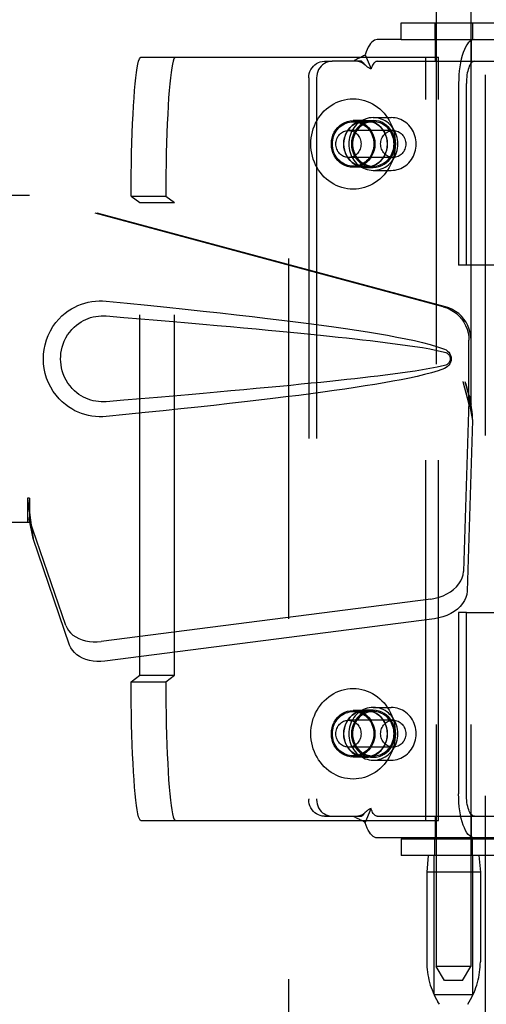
# Model space of a CAD drawing. Header units: inches. Extents: x 0 to 236, y 0 to 153.
# Tile 12 of 99: x 92.91 to 94.59, y 54.58 to 58.13. Entities that reach past the tile are written whole.
import ezdxf

# ---------------------------------------------------------------- set-up
doc = ezdxf.new("R2010")
doc.units = ezdxf.units.IN
doc.header["$LTSCALE"] = 12.986111
doc.header["$MEASUREMENT"] = 0
doc.linetypes.add('HIDDEN', pattern=[0.2, 0.1, -0.1])
doc.layers.add('DEFAULT_2', color=8, linetype='HIDDEN')
doc.layers.add('DOOR_3_ASSEMBLY', color=7, linetype='CONTINUOUS')

msp = doc.modelspace()

# ---------------------------------------------------------------- linework, layer by layer
at = {"layer": 'DEFAULT_2', "color": 8, "linetype": 'HIDDEN'}
for p, q in [((93.8761, 96.2268), (93.8761, 17.2568)), ((94.4084, 58.1859), (94.4084, 54.7168)), ((94.5334, 58.1859), (94.5334, 54.7168)), ((94.2821, 58.0568), (94.2821, 58.1168)), ((94.2821, 58.1168), (94.6921, 58.1168)), ((94.4029, 58.1168), (94.4029, 58.0568)), ((94.5389, 58.1168), (94.5389, 58.0568)), ((94.2821, 58.0568), (94.1957, 58.0568)), ((94.2821, 58.0568), (94.6921, 58.0568)), ((94.4059, 57.9788), (94.4059, 58.0568)), ((94.5359, 57.9788), (94.5359, 58.0568)), ((94.153, 58.0025), (94.174, 57.9513)), ((93.3447, 57.9933), (94.4163, 57.9933)), ((94.0055, 57.9788), (94.0335, 57.9788)), ((94.1393, 57.9788), (94.0335, 57.9788)), ((94.1957, 57.9788), (94.6766, 57.9788)), ((94.3715, 55.2433), (94.3715, 57.9933)), ((94.4163, 55.2433), (94.4163, 57.9933)), ((93.9495, 57.9188), (93.9495, 55.3188)), ((93.9775, 57.9188), (93.9775, 55.3188)), ((94.4891, 57.8988), (94.4891, 57.2443)), ((94.5171, 57.2443), (94.5171, 57.8988)), ((94.154, 57.7648), (94.1092, 57.7648)), ((94.1092, 57.7608), (94.1819, 57.7608)), ((94.154, 57.7653), (94.1819, 57.7653)), ((94.1819, 57.7758), (94.2464, 57.7758)), ((94.2536, 57.7293), (94.0923, 57.7293)), ((94.2536, 57.6323), (94.0923, 57.6323)), ((94.1092, 57.6008), (94.1819, 57.6008)), ((94.154, 57.5968), (94.1092, 57.5968)), ((94.154, 57.5963), (94.1819, 57.5963)), ((94.1819, 57.5858), (94.2464, 57.5858)), ((93.3098, 57.4933), (93.3413, 57.4696)), ((93.3098, 57.4933), (93.4345, 57.4933)), ((93.4345, 57.4933), (93.466, 57.4696)), ((93.3413, 55.7669), (93.3413, 57.4696)), ((93.3413, 57.4696), (93.466, 57.4696)), ((93.466, 55.7669), (93.466, 57.4696)), ((94.5171, 57.2443), (94.4891, 57.2443)), ((94.6805, 57.2443), (94.5171, 57.2443)), ((94.4891, 55.9933), (94.4891, 55.3388)), ((94.5171, 55.9933), (94.4891, 55.9933)), ((94.5171, 55.3388), (94.5171, 55.9933)), ((94.5171, 55.9933), (95.0884, 55.9933)), ((93.3098, 55.7433), (93.3413, 55.7669)), ((93.3098, 55.7433), (93.4345, 55.7433)), ((93.3413, 55.7669), (93.466, 55.7669)), ((93.4345, 55.7433), (93.466, 55.7669)), ((94.154, 55.6398), (94.1092, 55.6398)), ((94.1092, 55.6358), (94.1819, 55.6358)), ((94.1819, 55.6403), (94.154, 55.6403)), ((94.1819, 55.6508), (94.2464, 55.6508)), ((94.2536, 55.6043), (94.0923, 55.6043)), ((94.2536, 55.5073), (94.0923, 55.5073)), ((94.1092, 55.4758), (94.1819, 55.4758)), ((94.154, 55.4718), (94.1092, 55.4718)), ((94.1819, 55.4713), (94.154, 55.4713)), ((94.1819, 55.4608), (94.2464, 55.4608)), ((94.153, 55.235), (94.174, 55.2862)), ((93.3447, 55.2433), (94.4163, 55.2433)), ((94.0055, 55.2588), (94.0335, 55.2588)), ((94.0335, 55.2588), (94.1393, 55.2588)), ((94.1957, 55.2588), (94.6766, 55.2588)), ((94.4059, 55.1808), (94.4059, 55.2588)), ((94.5359, 55.1808), (94.5359, 55.2588)), ((94.6766, 55.1808), (94.1957, 55.1808)), ((94.2821, 55.1768), (94.2821, 55.1168)), ((94.2821, 55.1768), (94.6921, 55.1768)), ((94.4029, 55.1168), (94.4029, 55.1768)), ((94.5389, 55.1168), (94.5389, 55.1768)), ((94.6921, 55.1168), (94.2821, 55.1168)), ((94.3794, 55.1168), (94.3744, 55.0568)), ((94.4009, 54.6168), (94.4009, 55.1168)), ((94.5409, 54.6168), (94.5409, 55.1168)), ((94.5624, 55.1168), (94.5674, 55.0568)), ((94.3744, 55.0568), (94.3744, 54.7343)), ((94.5674, 55.0568), (94.3744, 55.0568)), ((94.5674, 55.0568), (94.5674, 54.7343)), ((94.4384, 54.6668), (94.4084, 54.7168)), ((94.4709, 54.7168), (94.4084, 54.7168)), ((94.5334, 54.7168), (94.4709, 54.7168)), ((94.5034, 54.6668), (94.5334, 54.7168)), ((94.5034, 54.6668), (94.4384, 54.6668)), ((94.4009, 54.6168), (94.5409, 54.6168)), ((94.4198, 54.581), (94.4143, 54.5903)), ((94.5219, 54.581), (94.5275, 54.5903))]:
    msp.add_line(p, q, dxfattribs=at)
for points in [[(94.1957, 58.0568), (94.1908, 58.0562), (94.186, 58.0545), (94.1813, 58.0516), (94.1767, 58.0476), (94.1722, 58.0426), (94.1679, 58.0365), (94.1638, 58.0293), (94.1599, 58.0213), (94.1563, 58.0124), (94.153, 58.0025)], [(94.5458, 58.0568), (94.5402, 58.056), (94.5347, 58.0537), (94.5293, 58.05), (94.5241, 58.0447), (94.5191, 58.0381), (94.5143, 58.0301), (94.5098, 58.0209), (94.5057, 58.0105), (94.502, 57.999), (94.4987, 57.9865), (94.4958, 57.9732), (94.4934, 57.9592), (94.4916, 57.9446), (94.4902, 57.9296), (94.4894, 57.9143), (94.4891, 57.8988)], [(94.153, 58.0025), (94.1499, 58.0001), (94.1468, 57.998), (94.1435, 57.996), (94.1402, 57.9943), (94.137, 57.9928), (94.1338, 57.9914), (94.1308, 57.99), (94.1277, 57.9887), (94.1246, 57.9872), (94.1216, 57.9857), (94.1186, 57.984), (94.1159, 57.9822), (94.1134, 57.9805), (94.1113, 57.9788)], [(93.3098, 57.4933), (93.3099, 57.5326), (93.3103, 57.5715), (93.3108, 57.61), (93.3115, 57.6478), (93.3125, 57.6846), (93.3136, 57.7203), (93.315, 57.7545), (93.3165, 57.7872), (93.3182, 57.818), (93.3201, 57.8468), (93.3221, 57.8735), (93.3242, 57.8978), (93.3265, 57.9196), (93.3289, 57.9388), (93.3314, 57.9552), (93.3339, 57.9688), (93.3366, 57.9794), (93.3393, 57.9871), (93.342, 57.9917), (93.3447, 57.9933)], [(93.4694, 57.9933), (93.4667, 57.9917), (93.464, 57.9871), (93.4613, 57.9794), (93.4586, 57.9688), (93.4561, 57.9552), (93.4536, 57.9388), (93.4512, 57.9196), (93.4489, 57.8978), (93.4468, 57.8735), (93.4447, 57.8468), (93.4429, 57.818), (93.4412, 57.7872), (93.4397, 57.7545), (93.4383, 57.7203), (93.4372, 57.6846), (93.4362, 57.6478), (93.4355, 57.61), (93.435, 57.5715), (93.4346, 57.5326), (93.4345, 57.4933)], [(93.9495, 57.9188), (93.95, 57.9267), (93.9514, 57.9343), (93.9538, 57.9417), (93.957, 57.9488), (93.9611, 57.9553), (93.9659, 57.9612), (93.9714, 57.9664), (93.9775, 57.9707), (93.9841, 57.9742), (93.991, 57.9767), (93.9982, 57.9782), (94.0055, 57.9788)], [(94.0335, 57.9788), (94.0261, 57.9782), (94.019, 57.9767), (94.0121, 57.9742), (94.0055, 57.9707), (93.9994, 57.9664), (93.9939, 57.9612), (93.9891, 57.9553), (93.985, 57.9488), (93.9818, 57.9417), (93.9794, 57.9343), (93.978, 57.9267), (93.9775, 57.9188)], [(94.126, 57.9788), (94.1269, 57.9787), (94.1289, 57.9786), (94.1307, 57.9783), (94.1325, 57.9779), (94.1342, 57.9774), (94.1359, 57.9768), (94.1375, 57.9761), (94.1391, 57.9753), (94.1407, 57.9744), (94.1423, 57.9734), (94.1439, 57.9724), (94.1455, 57.9713), (94.1471, 57.9701), (94.1487, 57.9688), (94.1503, 57.9674), (94.1519, 57.9659), (94.1525, 57.9654)], [(94.1477, 57.9702), (94.1432, 57.9748), (94.1412, 57.9769), (94.1393, 57.9788)], [(94.1525, 57.9654), (94.15, 57.9678), (94.1477, 57.9702)], [(94.1957, 57.9788), (94.1932, 57.9785), (94.1908, 57.9776), (94.1884, 57.9761), (94.1861, 57.9741), (94.1838, 57.9716), (94.1816, 57.9685), (94.1795, 57.9649), (94.1776, 57.9608), (94.1757, 57.9563), (94.174, 57.9513)], [(94.5458, 57.9788), (94.5429, 57.9784), (94.5402, 57.9772), (94.5374, 57.9753), (94.5348, 57.9727), (94.5322, 57.9693), (94.5298, 57.9653), (94.5276, 57.9606), (94.5255, 57.9553), (94.5236, 57.9495), (94.5219, 57.9432), (94.5205, 57.9365), (94.5193, 57.9294), (94.5183, 57.922), (94.5176, 57.9144), (94.5172, 57.9066), (94.5171, 57.8988)], [(94.174, 57.9513), (94.172, 57.9519), (94.1699, 57.9526), (94.1678, 57.9536), (94.1657, 57.9548), (94.1634, 57.9562), (94.1611, 57.9579), (94.1589, 57.9596), (94.1568, 57.9614), (94.1545, 57.9634), (94.1525, 57.9654)], [(93.957, 57.6808), (93.9574, 57.6919), (93.9584, 57.703), (93.9602, 57.7139), (93.9627, 57.7247), (93.9658, 57.7353), (93.9696, 57.7457), (93.9741, 57.7558), (93.9792, 57.7655), (93.9849, 57.7748), (93.9911, 57.7836), (93.998, 57.792), (94.0053, 57.7999), (94.0132, 57.8072), (94.0214, 57.8139), (94.0301, 57.82), (94.0392, 57.8255), (94.0486, 57.8303), (94.0582, 57.8344), (94.0681, 57.8377), (94.0782, 57.8404), (94.0885, 57.8422), (94.0988, 57.8434), (94.1092, 57.8438), (94.1196, 57.8434), (94.1299, 57.8422), (94.1401, 57.8404), (94.1502, 57.8377), (94.1601, 57.8344), (94.1698, 57.8303), (94.1792, 57.8255), (94.1883, 57.82), (94.1969, 57.8139), (94.2052, 57.8072), (94.2131, 57.7999), (94.2204, 57.792), (94.2272, 57.7836), (94.2335, 57.7748), (94.2392, 57.7655), (94.2443, 57.7558), (94.2488, 57.7457), (94.2526, 57.7353), (94.2557, 57.7247), (94.2582, 57.7139), (94.2599, 57.703), (94.261, 57.6919), (94.2614, 57.6808)], [(94.1092, 57.5968), (94.0989, 57.5975), (94.0889, 57.5996), (94.0792, 57.6032), (94.07, 57.608), (94.0615, 57.6141), (94.0537, 57.6214), (94.047, 57.6296), (94.0413, 57.6388), (94.0367, 57.6486), (94.0334, 57.659), (94.0314, 57.6698), (94.0308, 57.6808), (94.0314, 57.6917), (94.0334, 57.7025), (94.0367, 57.7129), (94.0413, 57.7228), (94.047, 57.7319), (94.0537, 57.7402), (94.0615, 57.7474), (94.07, 57.7535), (94.0792, 57.7584), (94.0889, 57.7619), (94.0989, 57.764), (94.1092, 57.7648)], [(94.0345, 57.6808), (94.0348, 57.6878), (94.0356, 57.6947), (94.037, 57.7015), (94.039, 57.7081), (94.0415, 57.7146), (94.0445, 57.7208), (94.048, 57.7266), (94.052, 57.7322), (94.0564, 57.7373), (94.0612, 57.742), (94.0663, 57.7463), (94.0718, 57.75), (94.0776, 57.7533), (94.0836, 57.7559), (94.0899, 57.758), (94.0962, 57.7595), (94.1027, 57.7605), (94.1092, 57.7608)], [(94.154, 57.7653), (94.1436, 57.7645), (94.1336, 57.7624), (94.1238, 57.7588), (94.1145, 57.7539), (94.106, 57.7478), (94.0982, 57.7405), (94.0914, 57.7322), (94.0857, 57.723), (94.0811, 57.7131), (94.0778, 57.7026), (94.0758, 57.6918), (94.0751, 57.6808), (94.0758, 57.6697), (94.0778, 57.6589), (94.0811, 57.6484), (94.0857, 57.6385), (94.0914, 57.6293), (94.0982, 57.621), (94.106, 57.6137), (94.1145, 57.6076), (94.1238, 57.6027), (94.1336, 57.5991), (94.1436, 57.597), (94.154, 57.5963)], [(94.154, 57.5968), (94.1437, 57.5975), (94.1337, 57.5996), (94.124, 57.6032), (94.1148, 57.608), (94.1062, 57.6141), (94.0985, 57.6214), (94.0918, 57.6296), (94.0861, 57.6388), (94.0815, 57.6486), (94.0782, 57.659), (94.0762, 57.6698), (94.0756, 57.6808), (94.0762, 57.6917), (94.0782, 57.7025), (94.0815, 57.7129), (94.0861, 57.7228), (94.0918, 57.7319), (94.0985, 57.7402), (94.1062, 57.7474), (94.1148, 57.7535), (94.124, 57.7584), (94.1337, 57.7619), (94.1437, 57.764), (94.154, 57.7648)], [(94.1819, 57.7758), (94.1746, 57.7754), (94.1673, 57.7745), (94.1602, 57.7729), (94.1531, 57.7706), (94.1463, 57.7678), (94.1397, 57.7643), (94.1334, 57.7603), (94.1275, 57.7557), (94.1219, 57.7507), (94.1167, 57.7451), (94.1119, 57.7391), (94.1077, 57.7327), (94.1039, 57.726), (94.1007, 57.7189), (94.098, 57.7116), (94.096, 57.7041), (94.0945, 57.6964), (94.0936, 57.6886), (94.0932, 57.6808)], [(94.1819, 57.7653), (94.1716, 57.7645), (94.1615, 57.7624), (94.1517, 57.7588), (94.1425, 57.7539), (94.1339, 57.7478), (94.1262, 57.7405), (94.1194, 57.7322), (94.1136, 57.723), (94.1091, 57.7131), (94.1057, 57.7026), (94.1037, 57.6918), (94.103, 57.6808), (94.1037, 57.6697), (94.1057, 57.6589), (94.1091, 57.6484), (94.1136, 57.6385), (94.1194, 57.6293), (94.1262, 57.621), (94.1339, 57.6137), (94.1425, 57.6076), (94.1517, 57.6027), (94.1615, 57.5991), (94.1716, 57.597), (94.1819, 57.5963)], [(94.1819, 57.7608), (94.1758, 57.7605), (94.1696, 57.7597), (94.1636, 57.7583), (94.1577, 57.7564), (94.1519, 57.754), (94.1464, 57.7511), (94.1411, 57.7477), (94.1361, 57.7439), (94.1314, 57.7396), (94.127, 57.7349), (94.123, 57.7299), (94.1194, 57.7245), (94.1162, 57.7188), (94.1135, 57.7129), (94.1113, 57.7067), (94.1095, 57.7004), (94.1083, 57.6939), (94.1075, 57.6874), (94.1072, 57.6808)], [(94.1092, 57.7648), (94.1195, 57.764), (94.1295, 57.7619), (94.1392, 57.7584), (94.1484, 57.7535), (94.1569, 57.7474), (94.1646, 57.7402), (94.1714, 57.7319), (94.1771, 57.7228), (94.1816, 57.7129), (94.1849, 57.7025), (94.1869, 57.6917), (94.1876, 57.6808), (94.1869, 57.6698), (94.1849, 57.659), (94.1816, 57.6486), (94.1771, 57.6388), (94.1714, 57.6296), (94.1646, 57.6214), (94.1569, 57.6141), (94.1484, 57.608), (94.1392, 57.6032), (94.1295, 57.5996), (94.1195, 57.5975), (94.1092, 57.5968)], [(94.1092, 57.7608), (94.1157, 57.7605), (94.1222, 57.7595), (94.1285, 57.758), (94.1347, 57.7559), (94.1407, 57.7533), (94.1465, 57.75), (94.152, 57.7463), (94.1572, 57.742), (94.162, 57.7373), (94.1664, 57.7322), (94.1704, 57.7266), (94.1739, 57.7208), (94.1769, 57.7146), (94.1794, 57.7081), (94.1813, 57.7015), (94.1827, 57.6947), (94.1836, 57.6878), (94.1839, 57.6808)], [(94.154, 57.5963), (94.1644, 57.597), (94.1744, 57.5991), (94.1842, 57.6027), (94.1934, 57.6076), (94.202, 57.6137), (94.2098, 57.621), (94.2166, 57.6293), (94.2223, 57.6385), (94.2269, 57.6484), (94.2302, 57.6589), (94.2322, 57.6697), (94.2329, 57.6808), (94.2322, 57.6918), (94.2302, 57.7026), (94.2269, 57.7131), (94.2223, 57.723), (94.2166, 57.7322), (94.2098, 57.7405), (94.202, 57.7478), (94.1934, 57.7539), (94.1842, 57.7588), (94.1744, 57.7624), (94.1644, 57.7645), (94.154, 57.7653)], [(94.154, 57.7648), (94.1643, 57.764), (94.1743, 57.7619), (94.184, 57.7584), (94.1932, 57.7535), (94.2017, 57.7474), (94.2094, 57.7402), (94.2162, 57.7319), (94.2219, 57.7228), (94.2264, 57.7129), (94.2297, 57.7025), (94.2317, 57.6917), (94.2324, 57.6808), (94.2317, 57.6698), (94.2297, 57.659), (94.2264, 57.6486), (94.2219, 57.6388), (94.2162, 57.6296), (94.2094, 57.6214), (94.2017, 57.6141), (94.1932, 57.608), (94.184, 57.6032), (94.1743, 57.5996), (94.1643, 57.5975), (94.154, 57.5968)], [(94.2706, 57.6808), (94.2703, 57.6886), (94.2694, 57.6964), (94.2679, 57.7041), (94.2658, 57.7116), (94.2632, 57.7189), (94.2599, 57.726), (94.2562, 57.7327), (94.2519, 57.7391), (94.2472, 57.7451), (94.242, 57.7507), (94.2364, 57.7557), (94.2304, 57.7603), (94.2241, 57.7643), (94.2176, 57.7678), (94.2107, 57.7706), (94.2037, 57.7729), (94.1965, 57.7745), (94.1893, 57.7754), (94.1819, 57.7758)], [(94.1819, 57.5963), (94.1923, 57.597), (94.2024, 57.5991), (94.2121, 57.6027), (94.2214, 57.6076), (94.23, 57.6137), (94.2377, 57.621), (94.2445, 57.6293), (94.2503, 57.6385), (94.2548, 57.6484), (94.2581, 57.6589), (94.2601, 57.6697), (94.2608, 57.6808), (94.2601, 57.6918), (94.2581, 57.7026), (94.2548, 57.7131), (94.2503, 57.723), (94.2445, 57.7322), (94.2377, 57.7405), (94.23, 57.7478), (94.2214, 57.7539), (94.2121, 57.7588), (94.2024, 57.7624), (94.1923, 57.7645), (94.1819, 57.7653)], [(94.2566, 57.6808), (94.2564, 57.6874), (94.2556, 57.6939), (94.2543, 57.7004), (94.2526, 57.7067), (94.2503, 57.7129), (94.2476, 57.7188), (94.2445, 57.7245), (94.2409, 57.7299), (94.2369, 57.7349), (94.2325, 57.7396), (94.2278, 57.7439), (94.2228, 57.7477), (94.2175, 57.7511), (94.2119, 57.754), (94.2062, 57.7564), (94.2003, 57.7583), (94.1942, 57.7597), (94.1881, 57.7605), (94.1819, 57.7608)], [(94.3365, 57.6808), (94.3362, 57.6883), (94.3353, 57.6957), (94.3339, 57.7031), (94.332, 57.7103), (94.3295, 57.7173), (94.3265, 57.7241), (94.3231, 57.7306), (94.3191, 57.7368), (94.3147, 57.7427), (94.3099, 57.7482), (94.3047, 57.7532), (94.2991, 57.7578), (94.2933, 57.7619), (94.2871, 57.7655), (94.2807, 57.7686), (94.2741, 57.7712), (94.2673, 57.7732), (94.2604, 57.7746), (94.2535, 57.7755), (94.2464, 57.7758)], [(94.0471, 57.6808), (94.0473, 57.6855), (94.0479, 57.6902), (94.049, 57.6948), (94.0505, 57.6993), (94.0524, 57.7036), (94.0547, 57.7077), (94.0573, 57.7115), (94.0603, 57.7151), (94.0636, 57.7183), (94.0672, 57.7211), (94.071, 57.7235), (94.075, 57.7256), (94.0792, 57.7272), (94.0835, 57.7283), (94.0879, 57.729), (94.0923, 57.7293)], [(94.0923, 57.7293), (94.0968, 57.729), (94.1012, 57.7283), (94.1055, 57.7272), (94.1097, 57.7256), (94.1137, 57.7235), (94.1175, 57.7211), (94.1211, 57.7183), (94.1244, 57.7151), (94.1273, 57.7115), (94.13, 57.7077), (94.1323, 57.7036), (94.1342, 57.6993), (94.1357, 57.6948), (94.1368, 57.6902), (94.1374, 57.6855), (94.1376, 57.6808)], [(94.2083, 57.6808), (94.2086, 57.6855), (94.2092, 57.6902), (94.2103, 57.6948), (94.2118, 57.6993), (94.2137, 57.7036), (94.216, 57.7077), (94.2186, 57.7115), (94.2216, 57.7151), (94.2249, 57.7183), (94.2285, 57.7211), (94.2323, 57.7235), (94.2363, 57.7256), (94.2405, 57.7272), (94.2448, 57.7283), (94.2492, 57.729), (94.2536, 57.7293)], [(94.2536, 57.7293), (94.258, 57.729), (94.2624, 57.7283), (94.2668, 57.7272), (94.2709, 57.7256), (94.275, 57.7235), (94.2788, 57.7211), (94.2823, 57.7183), (94.2856, 57.7151), (94.2886, 57.7115), (94.2913, 57.7077), (94.2935, 57.7036), (94.2954, 57.6993), (94.2969, 57.6948), (94.298, 57.6902), (94.2987, 57.6855), (94.2989, 57.6808)], [(94.2614, 57.6808), (94.261, 57.6696), (94.2599, 57.6586), (94.2582, 57.6476), (94.2557, 57.6368), (94.2526, 57.6262), (94.2488, 57.6158), (94.2443, 57.6058), (94.2392, 57.5961), (94.2335, 57.5868), (94.2272, 57.5779), (94.2204, 57.5695), (94.2131, 57.5616), (94.2052, 57.5543), (94.1969, 57.5476), (94.1883, 57.5415), (94.1792, 57.536), (94.1698, 57.5313), (94.1601, 57.5272), (94.1502, 57.5238), (94.1401, 57.5212), (94.1299, 57.5193), (94.1196, 57.5181), (94.1092, 57.5178), (94.0988, 57.5181), (94.0885, 57.5193), (94.0782, 57.5212), (94.0681, 57.5238), (94.0582, 57.5272), (94.0486, 57.5313), (94.0392, 57.536), (94.0301, 57.5415), (94.0214, 57.5476), (94.0132, 57.5543), (94.0053, 57.5616), (93.998, 57.5695), (93.9911, 57.5779), (93.9849, 57.5868), (93.9792, 57.5961), (93.9741, 57.6058), (93.9696, 57.6158), (93.9658, 57.6262), (93.9627, 57.6368), (93.9602, 57.6476), (93.9584, 57.6586), (93.9574, 57.6696), (93.957, 57.6808)], [(94.1092, 57.6008), (94.1027, 57.6011), (94.0962, 57.602), (94.0899, 57.6035), (94.0836, 57.6056), (94.0776, 57.6083), (94.0718, 57.6115), (94.0663, 57.6152), (94.0612, 57.6195), (94.0564, 57.6242), (94.052, 57.6293), (94.048, 57.6349), (94.0445, 57.6408), (94.0415, 57.647), (94.039, 57.6534), (94.037, 57.6601), (94.0356, 57.6669), (94.0348, 57.6738), (94.0345, 57.6808)], [(94.0923, 57.6323), (94.0879, 57.6325), (94.0835, 57.6332), (94.0792, 57.6344), (94.075, 57.636), (94.071, 57.638), (94.0672, 57.6404), (94.0636, 57.6433), (94.0603, 57.6465), (94.0573, 57.65), (94.0547, 57.6538), (94.0524, 57.6579), (94.0505, 57.6622), (94.049, 57.6667), (94.0479, 57.6713), (94.0473, 57.676), (94.0471, 57.6808)], [(94.1376, 57.6808), (94.1374, 57.676), (94.1368, 57.6713), (94.1357, 57.6667), (94.1342, 57.6622), (94.1323, 57.6579), (94.13, 57.6538), (94.1273, 57.65), (94.1244, 57.6465), (94.1211, 57.6433), (94.1175, 57.6404), (94.1137, 57.638), (94.1097, 57.636), (94.1055, 57.6344), (94.1012, 57.6332), (94.0968, 57.6325), (94.0923, 57.6323)], [(94.0932, 57.6808), (94.0936, 57.6729), (94.0945, 57.6651), (94.096, 57.6574), (94.098, 57.6499), (94.1007, 57.6426), (94.1039, 57.6355), (94.1077, 57.6288), (94.1119, 57.6224), (94.1167, 57.6164), (94.1219, 57.6109), (94.1275, 57.6058), (94.1334, 57.6012), (94.1397, 57.5972), (94.1463, 57.5938), (94.1531, 57.5909), (94.1602, 57.5887), (94.1673, 57.5871), (94.1746, 57.5861), (94.1819, 57.5858)], [(94.1072, 57.6808), (94.1075, 57.6741), (94.1083, 57.6676), (94.1095, 57.6611), (94.1113, 57.6548), (94.1135, 57.6486), (94.1162, 57.6427), (94.1194, 57.637), (94.123, 57.6316), (94.127, 57.6266), (94.1314, 57.6219), (94.1361, 57.6176), (94.1411, 57.6138), (94.1464, 57.6104), (94.1519, 57.6075), (94.1577, 57.6051), (94.1636, 57.6032), (94.1696, 57.6019), (94.1758, 57.601), (94.1819, 57.6008)], [(94.1839, 57.6808), (94.1836, 57.6738), (94.1827, 57.6669), (94.1813, 57.6601), (94.1794, 57.6534), (94.1769, 57.647), (94.1739, 57.6408), (94.1704, 57.6349), (94.1664, 57.6293), (94.162, 57.6242), (94.1572, 57.6195), (94.152, 57.6152), (94.1465, 57.6115), (94.1407, 57.6083), (94.1347, 57.6056), (94.1285, 57.6035), (94.1222, 57.602), (94.1157, 57.6011), (94.1092, 57.6008)], [(94.1819, 57.5858), (94.1893, 57.5861), (94.1965, 57.5871), (94.2037, 57.5887), (94.2107, 57.5909), (94.2176, 57.5938), (94.2241, 57.5972), (94.2304, 57.6012), (94.2364, 57.6058), (94.242, 57.6109), (94.2472, 57.6164), (94.2519, 57.6224), (94.2562, 57.6288), (94.2599, 57.6355), (94.2632, 57.6426), (94.2658, 57.6499), (94.2679, 57.6574), (94.2694, 57.6651), (94.2703, 57.6729), (94.2706, 57.6808)], [(94.1819, 57.6008), (94.1881, 57.601), (94.1942, 57.6019), (94.2003, 57.6032), (94.2062, 57.6051), (94.2119, 57.6075), (94.2175, 57.6104), (94.2228, 57.6138), (94.2278, 57.6176), (94.2325, 57.6219), (94.2369, 57.6266), (94.2409, 57.6316), (94.2445, 57.637), (94.2476, 57.6427), (94.2503, 57.6486), (94.2526, 57.6548), (94.2543, 57.6611), (94.2556, 57.6676), (94.2564, 57.6741), (94.2566, 57.6808)], [(94.2536, 57.6323), (94.2492, 57.6325), (94.2448, 57.6332), (94.2405, 57.6344), (94.2363, 57.636), (94.2323, 57.638), (94.2285, 57.6404), (94.2249, 57.6433), (94.2216, 57.6465), (94.2186, 57.65), (94.216, 57.6538), (94.2137, 57.6579), (94.2118, 57.6622), (94.2103, 57.6667), (94.2092, 57.6713), (94.2086, 57.676), (94.2083, 57.6808)], [(94.2464, 57.5858), (94.2534, 57.5861), (94.2604, 57.5869), (94.2673, 57.5883), (94.2741, 57.5903), (94.2807, 57.5929), (94.2871, 57.596), (94.2932, 57.5996), (94.2991, 57.6037), (94.3047, 57.6083), (94.3099, 57.6134), (94.3147, 57.6188), (94.3191, 57.6247), (94.3231, 57.6309), (94.3266, 57.6374), (94.3295, 57.6442), (94.332, 57.6513), (94.3339, 57.6585), (94.3353, 57.6658), (94.3362, 57.6733), (94.3365, 57.6808)], [(94.2989, 57.6808), (94.2987, 57.676), (94.298, 57.6713), (94.2969, 57.6667), (94.2954, 57.6622), (94.2935, 57.6579), (94.2913, 57.6538), (94.2886, 57.65), (94.2856, 57.6465), (94.2823, 57.6433), (94.2788, 57.6404), (94.275, 57.638), (94.2709, 57.636), (94.2668, 57.6344), (94.2624, 57.6332), (94.258, 57.6325), (94.2536, 57.6323)], [(93.3447, 55.2433), (93.342, 55.2448), (93.3393, 55.2494), (93.3366, 55.2571), (93.3339, 55.2677), (93.3314, 55.2813), (93.3289, 55.2978), (93.3265, 55.3169), (93.3242, 55.3388), (93.3221, 55.3631), (93.3201, 55.3897), (93.3182, 55.4185), (93.3165, 55.4494), (93.315, 55.482), (93.3136, 55.5163), (93.3125, 55.5519), (93.3115, 55.5888), (93.3108, 55.6265), (93.3103, 55.665), (93.3099, 55.7039), (93.3098, 55.7433)], [(93.4345, 55.7433), (93.4346, 55.7039), (93.435, 55.665), (93.4355, 55.6265), (93.4362, 55.5888), (93.4372, 55.5519), (93.4383, 55.5163), (93.4397, 55.482), (93.4412, 55.4494), (93.4429, 55.4185), (93.4447, 55.3897), (93.4468, 55.3631), (93.4489, 55.3388), (93.4512, 55.3169), (93.4536, 55.2978), (93.4561, 55.2813), (93.4586, 55.2677), (93.4613, 55.2571), (93.464, 55.2494), (93.4667, 55.2448), (93.4694, 55.2433)], [(93.957, 55.5558), (93.9574, 55.5669), (93.9584, 55.578), (93.9602, 55.5889), (93.9627, 55.5997), (93.9658, 55.6103), (93.9696, 55.6207), (93.9741, 55.6308), (93.9792, 55.6405), (93.9849, 55.6498), (93.9911, 55.6586), (93.998, 55.667), (94.0053, 55.6749), (94.0132, 55.6822), (94.0214, 55.6889), (94.0301, 55.695), (94.0392, 55.7005), (94.0486, 55.7053), (94.0582, 55.7094), (94.0681, 55.7127), (94.0782, 55.7154), (94.0885, 55.7172), (94.0988, 55.7184), (94.1092, 55.7188), (94.1196, 55.7184), (94.1299, 55.7172), (94.1401, 55.7154), (94.1502, 55.7127), (94.1601, 55.7094), (94.1698, 55.7053), (94.1792, 55.7005), (94.1883, 55.695), (94.1969, 55.6889), (94.2052, 55.6822), (94.2131, 55.6749), (94.2204, 55.667), (94.2272, 55.6586), (94.2335, 55.6498), (94.2392, 55.6405), (94.2443, 55.6308), (94.2488, 55.6207), (94.2526, 55.6103), (94.2557, 55.5997), (94.2582, 55.5889), (94.2599, 55.578), (94.261, 55.5669), (94.2614, 55.5558)], [(94.1092, 55.4718), (94.0989, 55.4725), (94.0889, 55.4746), (94.0792, 55.4782), (94.07, 55.483), (94.0615, 55.4891), (94.0537, 55.4964), (94.047, 55.5046), (94.0413, 55.5138), (94.0367, 55.5236), (94.0334, 55.534), (94.0314, 55.5448), (94.0308, 55.5558), (94.0314, 55.5667), (94.0334, 55.5775), (94.0367, 55.5879), (94.0413, 55.5978), (94.047, 55.6069), (94.0537, 55.6152), (94.0615, 55.6224), (94.07, 55.6285), (94.0792, 55.6334), (94.0889, 55.6369), (94.0989, 55.639), (94.1092, 55.6398)], [(94.0345, 55.5558), (94.0348, 55.5628), (94.0356, 55.5697), (94.037, 55.5765), (94.039, 55.5831), (94.0415, 55.5896), (94.0445, 55.5958), (94.048, 55.6016), (94.052, 55.6072), (94.0564, 55.6123), (94.0612, 55.617), (94.0663, 55.6213), (94.0718, 55.625), (94.0776, 55.6283), (94.0836, 55.6309), (94.0899, 55.633), (94.0962, 55.6345), (94.1027, 55.6355), (94.1092, 55.6358)], [(94.154, 55.6403), (94.1436, 55.6395), (94.1336, 55.6374), (94.1238, 55.6338), (94.1145, 55.6289), (94.106, 55.6228), (94.0982, 55.6155), (94.0914, 55.6072), (94.0857, 55.598), (94.0811, 55.5881), (94.0778, 55.5776), (94.0758, 55.5668), (94.0751, 55.5558), (94.0758, 55.5447), (94.0778, 55.5339), (94.0811, 55.5234), (94.0857, 55.5135), (94.0914, 55.5043), (94.0982, 55.496), (94.106, 55.4887), (94.1145, 55.4826), (94.1238, 55.4777), (94.1336, 55.4741), (94.1436, 55.472), (94.154, 55.4713)], [(94.154, 55.4718), (94.1437, 55.4725), (94.1337, 55.4746), (94.124, 55.4782), (94.1148, 55.483), (94.1062, 55.4891), (94.0985, 55.4964), (94.0918, 55.5046), (94.0861, 55.5138), (94.0815, 55.5236), (94.0782, 55.534), (94.0762, 55.5448), (94.0756, 55.5558), (94.0762, 55.5667), (94.0782, 55.5775), (94.0815, 55.5879), (94.0861, 55.5978), (94.0918, 55.6069), (94.0985, 55.6152), (94.1062, 55.6224), (94.1148, 55.6285), (94.124, 55.6334), (94.1337, 55.6369), (94.1437, 55.639), (94.154, 55.6398)], [(94.1819, 55.6508), (94.1746, 55.6504), (94.1673, 55.6495), (94.1602, 55.6479), (94.1531, 55.6456), (94.1463, 55.6428), (94.1397, 55.6393), (94.1334, 55.6353), (94.1275, 55.6307), (94.1219, 55.6257), (94.1167, 55.6201), (94.1119, 55.6141), (94.1077, 55.6077), (94.1039, 55.601), (94.1007, 55.5939), (94.098, 55.5866), (94.096, 55.5791), (94.0945, 55.5714), (94.0936, 55.5636), (94.0932, 55.5558)], [(94.1819, 55.6403), (94.1716, 55.6395), (94.1615, 55.6374), (94.1517, 55.6338), (94.1425, 55.6289), (94.1339, 55.6228), (94.1262, 55.6155), (94.1194, 55.6072), (94.1136, 55.598), (94.1091, 55.5881), (94.1057, 55.5776), (94.1037, 55.5668), (94.103, 55.5558), (94.1037, 55.5447), (94.1057, 55.5339), (94.1091, 55.5234), (94.1136, 55.5135), (94.1194, 55.5043), (94.1262, 55.496), (94.1339, 55.4887), (94.1425, 55.4826), (94.1517, 55.4777), (94.1615, 55.4741), (94.1716, 55.472), (94.1819, 55.4713)], [(94.1819, 55.6358), (94.1758, 55.6355), (94.1696, 55.6347), (94.1636, 55.6333), (94.1577, 55.6314), (94.1519, 55.629), (94.1464, 55.6261), (94.1411, 55.6227), (94.1361, 55.6189), (94.1314, 55.6146), (94.127, 55.6099), (94.123, 55.6049), (94.1194, 55.5995), (94.1162, 55.5938), (94.1135, 55.5879), (94.1113, 55.5817), (94.1095, 55.5754), (94.1083, 55.5689), (94.1075, 55.5624), (94.1072, 55.5558)], [(94.1092, 55.6398), (94.1195, 55.639), (94.1295, 55.6369), (94.1392, 55.6334), (94.1484, 55.6285), (94.1569, 55.6224), (94.1646, 55.6152), (94.1714, 55.6069), (94.1771, 55.5978), (94.1816, 55.5879), (94.1849, 55.5775), (94.1869, 55.5667), (94.1876, 55.5558), (94.1869, 55.5448), (94.1849, 55.534), (94.1816, 55.5236), (94.1771, 55.5138), (94.1714, 55.5046), (94.1646, 55.4964), (94.1569, 55.4891), (94.1484, 55.483), (94.1392, 55.4782), (94.1295, 55.4746), (94.1195, 55.4725), (94.1092, 55.4718)], [(94.1092, 55.6358), (94.1157, 55.6355), (94.1222, 55.6345), (94.1285, 55.633), (94.1347, 55.6309), (94.1407, 55.6283), (94.1465, 55.625), (94.152, 55.6213), (94.1572, 55.617), (94.162, 55.6123), (94.1664, 55.6072), (94.1704, 55.6016), (94.1739, 55.5958), (94.1769, 55.5896), (94.1794, 55.5831), (94.1813, 55.5765), (94.1827, 55.5697), (94.1836, 55.5628), (94.1839, 55.5558)], [(94.154, 55.4713), (94.1644, 55.472), (94.1744, 55.4741), (94.1842, 55.4777), (94.1934, 55.4826), (94.202, 55.4887), (94.2098, 55.496), (94.2166, 55.5043), (94.2223, 55.5135), (94.2269, 55.5234), (94.2302, 55.5339), (94.2322, 55.5447), (94.2329, 55.5558), (94.2322, 55.5668), (94.2302, 55.5776), (94.2269, 55.5881), (94.2223, 55.598), (94.2166, 55.6072), (94.2098, 55.6155), (94.202, 55.6228), (94.1934, 55.6289), (94.1842, 55.6338), (94.1744, 55.6374), (94.1644, 55.6395), (94.154, 55.6403)], [(94.154, 55.6398), (94.1643, 55.639), (94.1743, 55.6369), (94.184, 55.6334), (94.1932, 55.6285), (94.2017, 55.6224), (94.2094, 55.6152), (94.2162, 55.6069), (94.2219, 55.5978), (94.2264, 55.5879), (94.2297, 55.5775), (94.2317, 55.5667), (94.2324, 55.5558), (94.2317, 55.5448), (94.2297, 55.534), (94.2264, 55.5236), (94.2219, 55.5138), (94.2162, 55.5046), (94.2094, 55.4964), (94.2017, 55.4891), (94.1932, 55.483), (94.184, 55.4782), (94.1743, 55.4746), (94.1643, 55.4725), (94.154, 55.4718)], [(94.2706, 55.5558), (94.2703, 55.5636), (94.2694, 55.5714), (94.2679, 55.5791), (94.2658, 55.5866), (94.2632, 55.5939), (94.2599, 55.601), (94.2562, 55.6077), (94.2519, 55.6141), (94.2472, 55.6201), (94.242, 55.6257), (94.2364, 55.6307), (94.2304, 55.6353), (94.2241, 55.6393), (94.2176, 55.6428), (94.2107, 55.6456), (94.2037, 55.6479), (94.1965, 55.6495), (94.1893, 55.6504), (94.1819, 55.6508)], [(94.1819, 55.4713), (94.1923, 55.472), (94.2024, 55.4741), (94.2121, 55.4777), (94.2214, 55.4826), (94.23, 55.4887), (94.2377, 55.496), (94.2445, 55.5043), (94.2503, 55.5135), (94.2548, 55.5234), (94.2581, 55.5339), (94.2601, 55.5447), (94.2608, 55.5558), (94.2601, 55.5668), (94.2581, 55.5776), (94.2548, 55.5881), (94.2503, 55.598), (94.2445, 55.6072), (94.2377, 55.6155), (94.23, 55.6228), (94.2214, 55.6289), (94.2121, 55.6338), (94.2024, 55.6374), (94.1923, 55.6395), (94.1819, 55.6403)], [(94.2566, 55.5558), (94.2564, 55.5624), (94.2556, 55.5689), (94.2543, 55.5754), (94.2526, 55.5817), (94.2503, 55.5879), (94.2476, 55.5938), (94.2445, 55.5995), (94.2409, 55.6049), (94.2369, 55.6099), (94.2325, 55.6146), (94.2278, 55.6189), (94.2228, 55.6227), (94.2175, 55.6261), (94.2119, 55.629), (94.2062, 55.6314), (94.2003, 55.6333), (94.1942, 55.6347), (94.1881, 55.6355), (94.1819, 55.6358)], [(94.3365, 55.5558), (94.3362, 55.5633), (94.3353, 55.5707), (94.3339, 55.5781), (94.332, 55.5853), (94.3295, 55.5923), (94.3265, 55.5991), (94.3231, 55.6056), (94.3191, 55.6118), (94.3147, 55.6177), (94.3099, 55.6232), (94.3047, 55.6282), (94.2991, 55.6328), (94.2933, 55.6369), (94.2871, 55.6405), (94.2807, 55.6436), (94.2741, 55.6462), (94.2673, 55.6482), (94.2604, 55.6496), (94.2535, 55.6505), (94.2464, 55.6508)], [(94.0471, 55.5558), (94.0473, 55.5605), (94.0479, 55.5652), (94.049, 55.5698), (94.0505, 55.5743), (94.0524, 55.5786), (94.0547, 55.5827), (94.0573, 55.5865), (94.0603, 55.5901), (94.0636, 55.5933), (94.0672, 55.5961), (94.071, 55.5985), (94.075, 55.6006), (94.0792, 55.6022), (94.0835, 55.6033), (94.0879, 55.604), (94.0923, 55.6043)], [(94.0923, 55.6043), (94.0968, 55.604), (94.1012, 55.6033), (94.1055, 55.6022), (94.1097, 55.6006), (94.1137, 55.5985), (94.1175, 55.5961), (94.1211, 55.5933), (94.1244, 55.5901), (94.1273, 55.5865), (94.13, 55.5827), (94.1323, 55.5786), (94.1342, 55.5743), (94.1357, 55.5698), (94.1368, 55.5652), (94.1374, 55.5605), (94.1376, 55.5558)], [(94.2083, 55.5558), (94.2086, 55.5605), (94.2092, 55.5652), (94.2103, 55.5698), (94.2118, 55.5743), (94.2137, 55.5786), (94.216, 55.5827), (94.2186, 55.5865), (94.2216, 55.5901), (94.2249, 55.5933), (94.2285, 55.5961), (94.2323, 55.5985), (94.2363, 55.6006), (94.2405, 55.6022), (94.2448, 55.6033), (94.2492, 55.604), (94.2536, 55.6043)], [(94.2536, 55.6043), (94.258, 55.604), (94.2624, 55.6033), (94.2668, 55.6022), (94.2709, 55.6006), (94.275, 55.5985), (94.2788, 55.5961), (94.2823, 55.5933), (94.2856, 55.5901), (94.2886, 55.5865), (94.2913, 55.5827), (94.2935, 55.5786), (94.2954, 55.5743), (94.2969, 55.5698), (94.298, 55.5652), (94.2987, 55.5605), (94.2989, 55.5558)], [(94.2614, 55.5558), (94.261, 55.5446), (94.2599, 55.5336), (94.2582, 55.5226), (94.2557, 55.5118), (94.2526, 55.5012), (94.2488, 55.4908), (94.2443, 55.4808), (94.2392, 55.4711), (94.2335, 55.4618), (94.2272, 55.4529), (94.2204, 55.4445), (94.2131, 55.4366), (94.2052, 55.4293), (94.1969, 55.4226), (94.1883, 55.4165), (94.1792, 55.411), (94.1698, 55.4063), (94.1601, 55.4022), (94.1502, 55.3988), (94.1401, 55.3962), (94.1299, 55.3943), (94.1196, 55.3931), (94.1092, 55.3928), (94.0988, 55.3931), (94.0885, 55.3943), (94.0782, 55.3962), (94.0681, 55.3988), (94.0582, 55.4022), (94.0486, 55.4063), (94.0392, 55.411), (94.0301, 55.4165), (94.0214, 55.4226), (94.0132, 55.4293), (94.0053, 55.4366), (93.998, 55.4445), (93.9911, 55.4529), (93.9849, 55.4618), (93.9792, 55.4711), (93.9741, 55.4808), (93.9696, 55.4908), (93.9658, 55.5012), (93.9627, 55.5118), (93.9602, 55.5226), (93.9584, 55.5336), (93.9574, 55.5446), (93.957, 55.5558)], [(94.1092, 55.4758), (94.1027, 55.4761), (94.0962, 55.477), (94.0899, 55.4785), (94.0836, 55.4806), (94.0776, 55.4833), (94.0718, 55.4865), (94.0663, 55.4902), (94.0612, 55.4945), (94.0564, 55.4992), (94.052, 55.5043), (94.048, 55.5099), (94.0445, 55.5158), (94.0415, 55.522), (94.039, 55.5284), (94.037, 55.5351), (94.0356, 55.5419), (94.0348, 55.5488), (94.0345, 55.5558)], [(94.0923, 55.5073), (94.0879, 55.5075), (94.0835, 55.5082), (94.0792, 55.5094), (94.075, 55.511), (94.071, 55.513), (94.0672, 55.5154), (94.0636, 55.5183), (94.0603, 55.5215), (94.0573, 55.525), (94.0547, 55.5288), (94.0524, 55.5329), (94.0505, 55.5372), (94.049, 55.5417), (94.0479, 55.5463), (94.0473, 55.551), (94.0471, 55.5558)], [(94.1376, 55.5558), (94.1374, 55.551), (94.1368, 55.5463), (94.1357, 55.5417), (94.1342, 55.5372), (94.1323, 55.5329), (94.13, 55.5288), (94.1273, 55.525), (94.1244, 55.5215), (94.1211, 55.5183), (94.1175, 55.5154), (94.1137, 55.513), (94.1097, 55.511), (94.1055, 55.5094), (94.1012, 55.5082), (94.0968, 55.5075), (94.0923, 55.5073)], [(94.0932, 55.5558), (94.0936, 55.5479), (94.0945, 55.5401), (94.096, 55.5324), (94.098, 55.5249), (94.1007, 55.5176), (94.1039, 55.5105), (94.1077, 55.5038), (94.1119, 55.4974), (94.1167, 55.4914), (94.1219, 55.4859), (94.1275, 55.4808), (94.1334, 55.4762), (94.1397, 55.4722), (94.1463, 55.4688), (94.1531, 55.4659), (94.1602, 55.4637), (94.1673, 55.4621), (94.1746, 55.4611), (94.1819, 55.4608)], [(94.1072, 55.5558), (94.1075, 55.5491), (94.1083, 55.5426), (94.1095, 55.5361), (94.1113, 55.5298), (94.1135, 55.5236), (94.1162, 55.5177), (94.1194, 55.512), (94.123, 55.5066), (94.127, 55.5016), (94.1314, 55.4969), (94.1361, 55.4926), (94.1411, 55.4888), (94.1464, 55.4854), (94.1519, 55.4825), (94.1577, 55.4801), (94.1636, 55.4782), (94.1696, 55.4769), (94.1758, 55.476), (94.1819, 55.4758)], [(94.1839, 55.5558), (94.1836, 55.5488), (94.1827, 55.5419), (94.1813, 55.5351), (94.1794, 55.5284), (94.1769, 55.522), (94.1739, 55.5158), (94.1704, 55.5099), (94.1664, 55.5043), (94.162, 55.4992), (94.1572, 55.4945), (94.152, 55.4902), (94.1465, 55.4865), (94.1407, 55.4833), (94.1347, 55.4806), (94.1285, 55.4785), (94.1222, 55.477), (94.1157, 55.4761), (94.1092, 55.4758)], [(94.1819, 55.4608), (94.1893, 55.4611), (94.1965, 55.4621), (94.2037, 55.4637), (94.2107, 55.4659), (94.2176, 55.4688), (94.2241, 55.4722), (94.2304, 55.4762), (94.2364, 55.4808), (94.242, 55.4859), (94.2472, 55.4914), (94.2519, 55.4974), (94.2562, 55.5038), (94.2599, 55.5105), (94.2632, 55.5176), (94.2658, 55.5249), (94.2679, 55.5324), (94.2694, 55.5401), (94.2703, 55.5479), (94.2706, 55.5558)], [(94.1819, 55.4758), (94.1881, 55.476), (94.1942, 55.4769), (94.2003, 55.4782), (94.2062, 55.4801), (94.2119, 55.4825), (94.2175, 55.4854), (94.2228, 55.4888), (94.2278, 55.4926), (94.2325, 55.4969), (94.2369, 55.5016), (94.2409, 55.5066), (94.2445, 55.512), (94.2476, 55.5177), (94.2503, 55.5236), (94.2526, 55.5298), (94.2543, 55.5361), (94.2556, 55.5426), (94.2564, 55.5491), (94.2566, 55.5558)], [(94.2536, 55.5073), (94.2492, 55.5075), (94.2448, 55.5082), (94.2405, 55.5094), (94.2363, 55.511), (94.2323, 55.513), (94.2285, 55.5154), (94.2249, 55.5183), (94.2216, 55.5215), (94.2186, 55.525), (94.216, 55.5288), (94.2137, 55.5329), (94.2118, 55.5372), (94.2103, 55.5417), (94.2092, 55.5463), (94.2086, 55.551), (94.2083, 55.5558)], [(94.2464, 55.4608), (94.2534, 55.4611), (94.2604, 55.4619), (94.2673, 55.4633), (94.2741, 55.4653), (94.2807, 55.4679), (94.2871, 55.471), (94.2932, 55.4746), (94.2991, 55.4787), (94.3047, 55.4833), (94.3099, 55.4884), (94.3147, 55.4938), (94.3191, 55.4997), (94.3231, 55.5059), (94.3266, 55.5124), (94.3295, 55.5192), (94.332, 55.5263), (94.3339, 55.5335), (94.3353, 55.5408), (94.3362, 55.5483), (94.3365, 55.5558)], [(94.2989, 55.5558), (94.2987, 55.551), (94.298, 55.5463), (94.2969, 55.5417), (94.2954, 55.5372), (94.2935, 55.5329), (94.2913, 55.5288), (94.2886, 55.525), (94.2856, 55.5215), (94.2823, 55.5183), (94.2788, 55.5154), (94.275, 55.513), (94.2709, 55.511), (94.2668, 55.5094), (94.2624, 55.5082), (94.258, 55.5075), (94.2536, 55.5073)], [(94.0055, 55.2588), (93.9982, 55.2593), (93.991, 55.2608), (93.9841, 55.2633), (93.9775, 55.2668), (93.9714, 55.2712), (93.9659, 55.2763), (93.9611, 55.2822), (93.957, 55.2888), (93.9538, 55.2958), (93.9514, 55.3032), (93.95, 55.3109), (93.9495, 55.3188)], [(93.9775, 55.3188), (93.978, 55.3109), (93.9794, 55.3032), (93.9818, 55.2958), (93.985, 55.2888), (93.9891, 55.2822), (93.9939, 55.2763), (93.9994, 55.2712), (94.0055, 55.2668), (94.0121, 55.2633), (94.019, 55.2608), (94.0261, 55.2593), (94.0335, 55.2588)], [(94.5458, 55.1808), (94.5402, 55.1815), (94.5347, 55.1838), (94.5293, 55.1876), (94.5241, 55.1928), (94.5191, 55.1994), (94.5143, 55.2074), (94.5098, 55.2166), (94.5057, 55.227), (94.502, 55.2385), (94.4987, 55.251), (94.4958, 55.2643), (94.4934, 55.2783), (94.4916, 55.2929), (94.4902, 55.3079), (94.4894, 55.3232), (94.4891, 55.3388)], [(94.5458, 55.2588), (94.5429, 55.2592), (94.5402, 55.2603), (94.5374, 55.2622), (94.5348, 55.2649), (94.5322, 55.2682), (94.5298, 55.2722), (94.5276, 55.2769), (94.5255, 55.2822), (94.5236, 55.288), (94.5219, 55.2943), (94.5205, 55.3011), (94.5193, 55.3081), (94.5183, 55.3155), (94.5176, 55.3232), (94.5172, 55.3309), (94.5171, 55.3388)], [(94.1525, 55.2721), (94.1519, 55.2716), (94.1503, 55.2701), (94.1487, 55.2687), (94.1471, 55.2674), (94.1455, 55.2662), (94.1439, 55.2651), (94.1423, 55.2641), (94.1407, 55.2631), (94.1391, 55.2622), (94.1375, 55.2615), (94.1359, 55.2608), (94.1342, 55.2602), (94.1325, 55.2596), (94.1307, 55.2592), (94.1289, 55.2589), (94.1269, 55.2588), (94.126, 55.2588)], [(94.1525, 55.2721), (94.15, 55.2697), (94.1477, 55.2674)], [(94.174, 55.2862), (94.172, 55.2857), (94.1699, 55.2849), (94.1678, 55.2839), (94.1657, 55.2827), (94.1634, 55.2813), (94.1611, 55.2797), (94.159, 55.278), (94.1568, 55.2761), (94.1545, 55.2741), (94.1525, 55.2721)], [(94.1957, 55.2588), (94.1932, 55.2591), (94.1908, 55.2599), (94.1884, 55.2614), (94.1861, 55.2634), (94.1838, 55.266), (94.1816, 55.269), (94.1795, 55.2726), (94.1776, 55.2767), (94.1757, 55.2812), (94.174, 55.2862)], [(94.153, 55.235), (94.1499, 55.2374), (94.1468, 55.2396), (94.1435, 55.2415), (94.1402, 55.2432), (94.137, 55.2447), (94.1338, 55.2461), (94.1308, 55.2475), (94.1277, 55.2488), (94.1246, 55.2503), (94.1216, 55.2518), (94.1186, 55.2535), (94.1159, 55.2553), (94.1134, 55.257), (94.1113, 55.2588)], [(94.1477, 55.2674), (94.1412, 55.2607), (94.1393, 55.2588)], [(94.1957, 55.1808), (94.1908, 55.1813), (94.186, 55.1831), (94.1813, 55.1859), (94.1767, 55.1899), (94.1722, 55.195), (94.1679, 55.2011), (94.1638, 55.2082), (94.1599, 55.2162), (94.1563, 55.2252), (94.153, 55.235)]]:
    msp.add_lwpolyline(points, dxfattribs=at)
for centre, start, end in [((94.6544, 54.7343), 180, 210.9637), ((94.2874, 54.7343), 329.0363, 360)]:
    msp.add_arc(centre, 0.28, start, end, dxfattribs=at)
at = {"layer": 'DOOR_3_ASSEMBLY', "color": 8, "linetype": 'HIDDEN'}
for p, q in [((94.5846, 96.8878), (94.5846, 16.5958)), ((92.6231, 57.4968), (92.9441, 57.4968)), ((94.4338, 57.0944), (92.9364, 57.4968)), ((94.4415, 57.0944), (92.9441, 57.4968)), ((94.5262, 56.7439), (94.5262, 56.9737)), ((94.5339, 56.7439), (94.5339, 56.9737)), ((94.5044, 56.8255), (94.5262, 56.7439)), ((94.5121, 56.8255), (94.5339, 56.7439)), ((94.5278, 56.7715), (94.5365, 56.7152)), ((94.5255, 56.7554), (94.5063, 56.1402)), ((94.5255, 56.7554), (94.539, 56.6843)), ((94.5339, 56.7439), (94.5262, 56.7439)), ((94.5365, 56.7152), (94.5374, 56.7044)), ((94.5374, 56.7044), (94.5383, 56.6941)), ((94.5383, 56.6941), (94.539, 56.6843)), ((94.539, 56.6843), (94.5199, 56.0692)), ((92.9364, 56.4042), (92.9364, 56.3168)), ((92.9441, 56.4042), (92.9364, 56.4042)), ((92.9441, 56.4042), (92.9441, 56.3168)), ((92.9441, 56.3168), (92.6231, 56.3168)), ((93.0746, 55.9463), (92.9427, 56.3301)), ((92.9562, 56.259), (92.9427, 56.3301)), ((92.952, 56.2895), (92.9562, 56.259)), ((93.0881, 55.8752), (92.9562, 56.259)), ((94.3889, 56.0412), (93.2014, 55.8887)), ((94.4024, 55.9702), (93.2149, 55.8177))]:
    msp.add_line(p, q, dxfattribs=at)
for points in [[(93.181, 57.1149), (93.194, 57.1157), (93.207, 57.1156), (93.22, 57.1148)], [(93.22, 56.6988), (93.2071, 56.6979), (93.1943, 56.6978), (93.1813, 56.6986), (93.1685, 56.7002), (93.1557, 56.7026), (93.1431, 56.7058), (93.1309, 56.7097), (93.119, 56.7144), (93.1073, 56.7199), (93.0958, 56.7262), (93.0844, 56.7334), (93.073, 56.7418), (93.0616, 56.7514), (93.0504, 56.7624), (93.0394, 56.7752), (93.029, 56.7892), (93.0198, 56.8045), (93.0117, 56.8206), (93.0052, 56.8372), (93, 56.8542), (92.9964, 56.8713), (92.9942, 56.8886), (92.9934, 56.9059), (92.9941, 56.9232), (92.9961, 56.9405), (92.9996, 56.9576), (93.0046, 56.9746), (93.011, 56.9913), (93.0189, 57.0074), (93.0281, 57.0228), (93.0383, 57.037), (93.0493, 57.0499), (93.0605, 57.0611), (93.0719, 57.0709), (93.0833, 57.0794), (93.0949, 57.0868), (93.1065, 57.0932), (93.1182, 57.0988), (93.1303, 57.1036), (93.1426, 57.1076), (93.1552, 57.1108), (93.1681, 57.1133), (93.181, 57.1149)], [(93.22, 57.1148), (93.2956, 57.1072), (93.3683, 57.0998), (93.4379, 57.0926), (93.5048, 57.0856), (93.569, 57.0787), (93.6305, 57.0719), (93.6894, 57.0653), (93.746, 57.0588), (93.8002, 57.0524), (93.8522, 57.0461), (93.9021, 57.0399), (93.9499, 57.0337), (93.9957, 57.0276), (94.0396, 57.0216), (94.0816, 57.0156), (94.1219, 57.0096), (94.1605, 57.0036), (94.1975, 56.9975), (94.2328, 56.9914), (94.2666, 56.9852), (94.2989, 56.9789), (94.3297, 56.9724), (94.3591, 56.9656), (94.387, 56.9584), (94.4134, 56.9504), (94.4383, 56.9417)], [(94.4338, 57.0944), (94.4468, 57.0902), (94.4591, 57.0846), (94.4708, 57.0776), (94.4817, 57.0694), (94.4916, 57.0601), (94.5005, 57.0498), (94.5081, 57.0385), (94.5145, 57.0265), (94.5196, 57.0139), (94.5233, 57.0007), (94.5255, 56.9874), (94.5262, 56.9737)], [(94.5339, 56.9737), (94.5331, 56.9874), (94.5309, 57.0007), (94.5273, 57.0139), (94.5222, 57.0265), (94.5158, 57.0385), (94.5081, 57.0498), (94.4993, 57.0601), (94.4894, 57.0694), (94.4785, 57.0776), (94.4668, 57.0846), (94.4545, 57.0902), (94.4415, 57.0944)], [(93.22, 56.7523), (93.2107, 56.7518), (93.2013, 56.7519), (93.1919, 56.7526), (93.1825, 56.7538), (93.1733, 56.7557), (93.1642, 56.7581), (93.1553, 56.7611), (93.1467, 56.7646), (93.1383, 56.7686), (93.13, 56.7733), (93.1217, 56.7786), (93.1136, 56.7847), (93.1054, 56.7917), (93.0974, 56.7997), (93.0895, 56.8089), (93.0821, 56.819), (93.0755, 56.8298), (93.0698, 56.841), (93.0652, 56.8522), (93.0616, 56.8634), (93.0589, 56.8744), (93.0571, 56.8851), (93.056, 56.8956), (93.0557, 56.906), (93.0559, 56.9163), (93.0569, 56.9268), (93.0586, 56.9375), (93.0611, 56.9483), (93.0646, 56.9595), (93.069, 56.9707), (93.0745, 56.982), (93.081, 56.9929), (93.0883, 57.0032), (93.0962, 57.0126), (93.1042, 57.0208), (93.1125, 57.0279), (93.1207, 57.0342), (93.1291, 57.0397), (93.1375, 57.0445), (93.146, 57.0486), (93.1547, 57.0522), (93.1637, 57.0553), (93.1729, 57.0577), (93.1822, 57.0596), (93.1916, 57.0609), (93.2011, 57.0617), (93.2106, 57.0618), (93.22, 57.0613)], [(93.22, 57.0613), (93.2834, 57.056), (93.3446, 57.0508), (93.4036, 57.0457), (93.4606, 57.0409), (93.5154, 57.0361), (93.5682, 57.0315), (93.619, 57.027), (93.6678, 57.0226), (93.7146, 57.0183), (93.7596, 57.0142), (93.8027, 57.0102), (93.844, 57.0063), (93.8835, 57.0025), (93.9212, 56.9988), (93.9572, 56.9952), (93.9915, 56.9918), (94.0242, 56.9884), (94.0556, 56.9851), (94.0857, 56.9819), (94.1148, 56.9787), (94.1431, 56.9755), (94.1707, 56.9723), (94.1978, 56.9691), (94.2247, 56.9658), (94.2516, 56.9624), (94.2783, 56.9588), (94.3052, 56.9551), (94.332, 56.9511), (94.3588, 56.9469), (94.3855, 56.9422), (94.412, 56.9369), (94.4384, 56.9309)], [(94.4383, 56.9417), (94.4443, 56.9386), (94.4496, 56.9348), (94.4541, 56.9301), (94.4578, 56.9248), (94.4604, 56.9192), (94.462, 56.9132), (94.4626, 56.907), (94.4621, 56.9007), (94.4605, 56.8947), (94.4579, 56.889), (94.4543, 56.8837), (94.4497, 56.8789), (94.4444, 56.875), (94.4382, 56.8718)], [(94.4384, 56.9309), (94.4435, 56.9291), (94.4479, 56.9266), (94.4518, 56.9234), (94.4548, 56.9197), (94.4571, 56.9156), (94.4584, 56.9112), (94.4588, 56.9066), (94.4583, 56.9019), (94.4569, 56.8976), (94.4547, 56.8936), (94.4516, 56.89), (94.4478, 56.8868), (94.4434, 56.8844), (94.4384, 56.8826)], [(94.4384, 56.8826), (94.4121, 56.8767), (94.3856, 56.8714), (94.3589, 56.8667), (94.3322, 56.8625), (94.3054, 56.8585), (94.2787, 56.8547), (94.2519, 56.8512), (94.2252, 56.8478), (94.1983, 56.8445), (94.1712, 56.8413), (94.1437, 56.8381), (94.1155, 56.8349), (94.0864, 56.8317), (94.0564, 56.8285), (94.0251, 56.8252), (93.9924, 56.8218), (93.958, 56.8184), (93.922, 56.8148), (93.8843, 56.8111), (93.8448, 56.8073), (93.8035, 56.8034), (93.7604, 56.7994), (93.7154, 56.7953), (93.6685, 56.791), (93.6196, 56.7866), (93.5688, 56.7821), (93.5159, 56.7775), (93.461, 56.7727), (93.404, 56.7678), (93.3448, 56.7628), (93.2835, 56.7576), (93.22, 56.7523)], [(94.4382, 56.8718), (94.4156, 56.8638), (94.3916, 56.8565), (94.3664, 56.8497), (94.3398, 56.8434), (94.3119, 56.8373), (94.2828, 56.8314), (94.2524, 56.8256), (94.2207, 56.82), (94.1876, 56.8144), (94.153, 56.8088), (94.117, 56.8032), (94.0795, 56.7977), (94.0404, 56.7921), (93.9997, 56.7865), (93.9573, 56.7808), (93.9132, 56.7751), (93.8673, 56.7693), (93.8195, 56.7635), (93.7697, 56.7575), (93.7179, 56.7515), (93.6639, 56.7454), (93.6078, 56.7391), (93.5494, 56.7327), (93.4886, 56.7262), (93.4253, 56.7196), (93.3596, 56.7128), (93.2911, 56.7059), (93.22, 56.6988)], [(94.5044, 56.8255), (94.5097, 56.806), (94.5151, 56.7868), (94.5205, 56.7679), (94.5259, 56.7495), (94.5312, 56.732), (94.5365, 56.7152)], [(94.5121, 56.8255), (94.5147, 56.8159), (94.5173, 56.8065), (94.52, 56.7973), (94.5226, 56.7883), (94.5252, 56.7797), (94.5278, 56.7715)], [(94.5278, 56.7715), (94.5274, 56.7686), (94.5271, 56.7658), (94.5267, 56.7631), (94.5263, 56.7605), (94.5259, 56.7579), (94.5255, 56.7554)], [(92.9364, 56.4042), (92.9389, 56.384), (92.9416, 56.364), (92.9442, 56.3443), (92.9469, 56.3252), (92.952, 56.2895)], [(92.9441, 56.4042), (92.9439, 56.394), (92.9436, 56.364)], [(92.9509, 56.2972), (92.9493, 56.3082), (92.9472, 56.3255), (92.9455, 56.3416), (92.9444, 56.356), (92.9438, 56.3689), (92.9437, 56.3765)], [(92.9433, 56.3457), (92.9431, 56.3403), (92.943, 56.3376), (92.9429, 56.335), (92.9428, 56.3325), (92.9427, 56.3301)], [(92.9436, 56.364), (92.9435, 56.3546), (92.9433, 56.3457)], [(94.3889, 56.0412), (94.4043, 56.0439), (94.4192, 56.0479), (94.4336, 56.0532), (94.4473, 56.0597), (94.4599, 56.0674), (94.4713, 56.076), (94.4814, 56.0855), (94.4899, 56.0957), (94.4967, 56.1064), (94.5018, 56.1175), (94.505, 56.1288), (94.5063, 56.1402)], [(94.5199, 56.0692), (94.5186, 56.0578), (94.5154, 56.0465), (94.5103, 56.0354), (94.5035, 56.0246), (94.4949, 56.0145), (94.4849, 56.005), (94.4735, 55.9964), (94.4608, 55.9887), (94.4472, 55.9822), (94.4328, 55.9769), (94.4179, 55.9729), (94.4024, 55.9702)], [(93.0746, 55.9463), (93.0788, 55.9366), (93.0845, 55.9276), (93.0917, 55.9192), (93.1002, 55.9116), (93.11, 55.905), (93.121, 55.8992), (93.1329, 55.8946), (93.1456, 55.891), (93.1591, 55.8886), (93.1729, 55.8874), (93.187, 55.8875), (93.2014, 55.8887)], [(93.2149, 55.8177), (93.2006, 55.8164), (93.1865, 55.8164), (93.1726, 55.8176), (93.1592, 55.82), (93.1465, 55.8235), (93.1345, 55.8282), (93.1236, 55.8339), (93.1138, 55.8406), (93.1052, 55.8482), (93.098, 55.8566), (93.0923, 55.8656), (93.0881, 55.8752)]]:
    msp.add_lwpolyline(points, dxfattribs=at)

doc.saveas('drawing.dxf')
